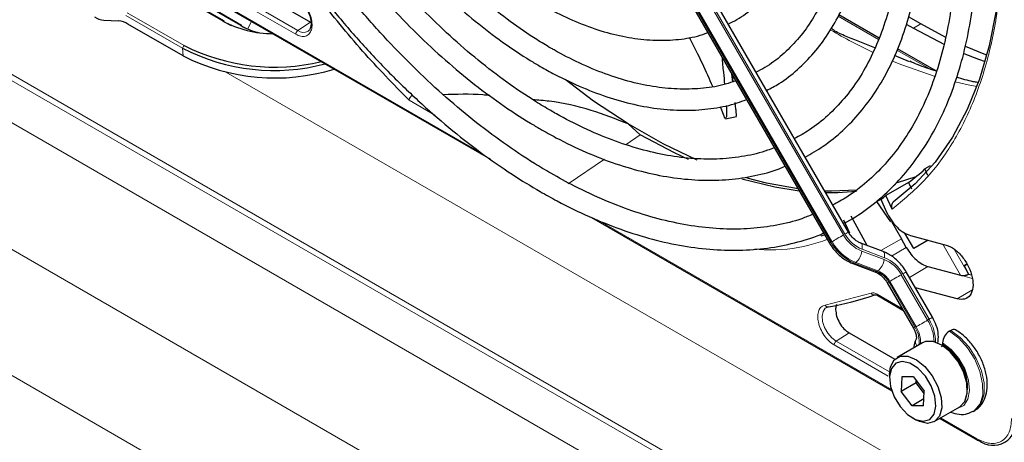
# Paper-space layout 'Blatt2' of a CAD drawing. Header units: millimetres. Extents: x 5 to 418, y 2 to 292.
# Tile 71 of 115: x 121.77 to 137.29, y 192.54 to 199.2. Entities that reach past the tile are written whole.
import ezdxf

# ---------------------------------------------------------------- set-up
doc = ezdxf.new("R2010")
doc.units = ezdxf.units.MM

psp = doc.layouts.new('Blatt2')

# ---------------------------------------------------------------- linework, layer by layer
at = {"color": 7, "linetype": 'Continuous', "lineweight": 18}
for p, q in [((139.788, 187.863), (84.171, 219.97)), ((85.433, 219.143), (138.526, 188.493)), ((138.247, 187.992), (85.153, 218.642)), ((84.324, 217.127), (135.794, 187.414)), ((135.031, 185.868), (83.412, 215.667)), ((124.972, 199.179), (116.015, 204.35)), ((130.559, 202.615), (134.555, 195.693)), ((134.572, 195.702), (130.575, 202.624)), ((130.756, 202.729), (134.753, 195.807)), ((134.776, 195.82), (130.78, 202.742)), ((123.909, 200.067), (129.051, 197.099)), ((126.156, 199.031), (124.982, 199.709)), ((126.123, 198.971), (124.949, 199.648)), ((125.251, 199.108), (124.721, 199.414)), ((124.341, 198.75), (123.444, 199.268)), ((123.467, 199.309), (124.364, 198.792)), ((134.669, 199.255), (135.304, 198.889)), ((125.363, 199.053), (125.428, 199.173)), ((126.358, 199.16), (126.156, 199.031)), ((135.974, 199.133), (135.856, 199.065)), ((124.347, 198.631), (124.341, 198.75)), ((135.595, 198.721), (136.101, 198.429)), ((125.023, 198.373), (140.626, 189.366)), ((128.312, 197.697), (127.908, 197.93)), ((131.327, 197.233), (131.552, 197.387)), ((130.417, 196.611), (130.986, 197)), ((130.877, 196.045), (135.508, 193.371)), ((134.555, 195.693), (134.572, 195.702)), ((135.665, 195.747), (135.339, 195.56)), ((136.597, 195.172), (136.321, 195.661)), ((135.043, 195.552), (135.393, 195.419)), ((135.398, 195.449), (135.047, 195.582)), ((135.508, 195.473), (135.743, 195.612)), ((136.498, 195.584), (136.721, 195.188)), ((134.946, 195.374), (134.929, 195.364)), ((134.929, 195.364), (135.279, 195.231)), ((135.296, 195.241), (134.946, 195.374)), ((135.279, 195.231), (135.296, 195.241)), ((135.664, 195.181), (136.078, 194.464)), ((136.101, 194.478), (135.688, 195.194)), ((136.084, 195.309), (135.794, 195.137)), ((136.597, 195.172), (136.783, 195.122)), ((135.483, 195.076), (135.466, 195.067)), ((135.466, 195.067), (135.88, 194.35)), ((135.897, 194.36), (135.483, 195.076)), ((134.466, 194.702), (135.189, 194.891)), ((135.285, 194.875), (135.675, 194.649)), ((136.776, 194.937), (136.545, 194.798)), ((136.101, 194.478), (136.078, 194.464)), ((134.841, 194.263), (134.639, 194.134)), ((135.459, 193.581), (134.605, 194.074)), ((135.48, 193.648), (134.639, 194.134)), ((136.284, 192.923), (136.852, 192.595))]:
    psp.add_line(p, q, dxfattribs=at)
at = {"color": 7, "linetype": 'Continuous', "lineweight": 25}
for p, q in [((124.99, 199.182), (116.033, 204.352)), ((134.831, 195.852), (130.835, 202.774)), ((130.535, 202.601), (134.531, 195.679)), ((123.895, 200.058), (129.193, 197)), ((125.184, 199.838), (126.358, 199.16)), ((125.269, 199.11), (124.739, 199.416)), ((123.1, 199.194), (123.331, 199.181)), ((135.314, 198.91), (134.681, 199.276)), ((135.974, 199.133), (135.779, 199.245)), ((124.347, 198.631), (123.479, 199.132)), ((124.996, 199.168), (125.108, 199.111)), ((125.276, 199.097), (125.346, 199.061)), ((135.742, 199.13), (135.856, 199.065)), ((135.856, 199.065), (136.343, 198.807)), ((136.364, 198.922), (135.974, 199.133)), ((136.218, 198.388), (135.605, 198.742)), ((135.794, 198.538), (135.558, 198.635)), ((133.008, 198.221), (132.995, 198.34)), ((133.015, 198.223), (133.006, 198.321)), ((132.871, 197.681), (132.816, 197.829)), ((133.052, 197.843), (133.047, 197.895)), ((132.896, 197.64), (133.068, 197.673)), ((131.552, 197.387), (131.359, 197.557)), ((136.118, 196.896), (136.037, 196.848)), ((135.893, 196.724), (135.601, 196.628)), ((136.082, 196.745), (136.037, 196.848)), ((135.779, 196.636), (135.422, 196.428)), ((135.543, 196.588), (135.573, 196.607)), ((135.779, 196.636), (135.824, 196.534)), ((135.518, 196.214), (135.422, 196.428)), ((135.274, 196.333), (135.357, 196.378)), ((135.274, 196.333), (135.494, 196.012)), ((135.341, 196.37), (135.428, 196.176)), ((135.126, 195.641), (134.874, 196.103)), ((130.781, 196.083), (135.515, 193.35)), ((134.751, 196.048), (134.846, 195.839)), ((135.51, 196.021), (135.665, 195.747)), ((135.862, 195.595), (135.722, 195.837)), ((135.808, 195.798), (136.371, 195.647)), ((135.376, 195.546), (135.026, 195.679)), ((135.743, 195.612), (135.665, 195.747)), ((136.086, 195.724), (135.862, 195.595)), ((134.898, 195.359), (135.248, 195.226)), ((136.653, 195.32), (136.698, 195.346)), ((136.653, 195.32), (136.698, 195.346)), ((136.698, 195.346), (136.653, 195.32)), ((136.698, 195.346), (136.653, 195.32)), ((136.653, 195.32), (136.725, 195.19)), ((136.156, 194.509), (135.743, 195.226)), ((136.084, 195.309), (136.597, 195.172)), ((136.721, 195.188), (136.725, 195.19)), ((136.725, 195.19), (136.768, 195.179)), ((135.443, 195.053), (135.856, 194.336)), ((135.295, 194.852), (135.69, 194.624)), ((136.545, 194.798), (135.888, 194.974)), ((134.841, 194.263), (135.562, 193.847)), ((136.445, 194.303), (136.422, 194.289)), ((136, 194.107), (135.6, 193.876)), ((136.296, 194.046), (136.324, 194.078)), ((136.315, 194.105), (136.315, 194.078)), ((135.479, 193.608), (135.479, 193.554)), ((135.673, 193.57), (135.662, 193.341)), ((135.898, 193.477), (135.662, 193.341)), ((135.855, 193.572), (135.673, 193.57)), ((135.855, 193.572), (136.026, 193.345)), ((135.898, 193.477), (135.9, 193.513)), ((135.923, 193.482), (135.898, 193.477)), ((136.024, 193.31), (135.898, 193.477)), ((135.833, 193.114), (135.662, 193.341)), ((136.015, 193.116), (136.026, 193.345)), ((136.02, 193.222), (135.833, 193.114)), ((136.015, 193.116), (135.833, 193.114)), ((136.183, 192.865), (136.584, 193.096)), ((136.796, 193.027), (136.82, 193.041)), ((135.844, 192.921), (135.891, 192.894)), ((136.269, 192.915), (136.862, 192.572))]:
    psp.add_line(p, q, dxfattribs=at)
at = {"color": 7, "linetype": 'Continuous', "lineweight": 25, "flags": 128}
for points in [[(137.248, 200.556), (137.226, 199.935), (137.16, 199.344), (137.05, 198.786), (136.898, 198.265), (136.704, 197.784), (136.469, 197.347), (136.195, 196.956), (135.884, 196.613), (135.537, 196.322)], [(137.013, 198.64), (136.997, 198.645), (136.676, 198.776)], [(136.647, 198.669), (136.879, 198.577), (136.985, 198.539)], [(131.359, 197.557), (130.817, 197.918), (130.367, 198.256)], [(132.449, 196.985), (131.911, 197.242), (131.359, 197.557)], [(132.311, 196.999), (132.09, 197.101), (131.552, 197.387)], [(134.057, 196.5), (133.671, 196.559), (133.153, 196.686)], [(134.037, 196.535), (133.54, 196.624), (133.238, 196.702)], [(134.964, 196.513), (134.566, 196.498), (134.457, 196.5)], [(134.957, 196.49), (134.662, 196.472), (134.474, 196.471)], [(134.457, 195.807), (134.443, 195.803), (134.394, 195.79)], [(136.584, 193.096), (136.588, 193.099), (136.665, 193.184), (136.702, 193.314), (136.694, 193.475), (136.643, 193.65), (136.553, 193.82), (136.435, 193.966), (136.302, 194.072), (136.167, 194.128), (136.047, 194.126), (136, 194.107)], [(135.479, 193.608), (135.494, 193.728), (135.551, 193.837), (135.646, 193.895), (135.767, 193.896), (135.901, 193.841), (136.035, 193.734), (136.152, 193.588), (136.242, 193.419), (136.293, 193.244), (136.301, 193.083), (136.265, 192.953), (136.188, 192.868), (136.079, 192.838), (136.079, 192.838)], [(136.01, 192.871), (136.111, 192.901), (136.18, 192.984), (136.209, 193.111), (136.193, 193.265), (136.136, 193.429), (136.043, 193.582), (135.926, 193.707), (135.799, 193.788), (135.678, 193.815), (135.577, 193.785), (135.508, 193.702), (135.479, 193.576), (135.495, 193.421), (135.552, 193.257), (135.645, 193.104), (135.762, 192.979), (135.889, 192.899), (136.01, 192.871)], [(136.079, 192.838), (135.949, 192.865), (135.891, 192.894)]]:
    psp.add_lwpolyline(points, dxfattribs=at)
at = {"color": 7, "linetype": 'Continuous', "lineweight": 18, "flags": 128}
for points in [[(135.525, 198.548), (135.673, 198.487), (136.198, 198.305)], [(136.513, 198.219), (136.718, 198.174), (136.856, 198.148)], [(134.753, 195.807), (134.731, 195.794), (134.707, 195.78), (134.681, 195.765), (134.656, 195.751), (134.631, 195.737), (134.609, 195.723), (134.588, 195.712), (134.572, 195.702)], [(134.831, 195.852), (134.829, 195.851), (134.823, 195.847), (134.811, 195.84), (134.796, 195.831), (134.776, 195.82)], [(134.555, 195.693), (134.543, 195.685), (134.534, 195.681), (134.531, 195.679), (134.531, 195.679)], [(135.026, 195.679), (135.032, 195.675), (135.041, 195.665), (135.047, 195.65), (135.05, 195.631), (135.05, 195.608), (135.047, 195.582)], [(135.376, 195.546), (135.383, 195.542), (135.392, 195.532), (135.398, 195.517), (135.401, 195.498), (135.401, 195.475), (135.398, 195.449)], [(135.664, 195.181), (135.642, 195.168), (135.618, 195.154), (135.593, 195.14), (135.567, 195.125), (135.543, 195.111), (135.52, 195.098), (135.5, 195.086), (135.483, 195.076)], [(135.743, 195.226), (135.741, 195.225), (135.734, 195.221), (135.723, 195.215), (135.707, 195.206), (135.688, 195.194)], [(135.466, 195.067), (135.454, 195.059), (135.446, 195.055), (135.443, 195.053), (135.443, 195.053)], [(134.639, 194.134), (134.569, 194.188), (134.505, 194.262), (134.456, 194.35), (134.425, 194.442), (134.417, 194.528), (134.431, 194.601), (134.466, 194.652), (134.484, 194.664)], [(136.078, 194.464), (136.056, 194.451), (136.032, 194.437), (136.006, 194.423), (135.981, 194.408), (135.956, 194.394), (135.934, 194.381), (135.914, 194.369), (135.897, 194.36)], [(136.156, 194.509), (136.155, 194.508), (136.148, 194.504), (136.136, 194.498), (136.121, 194.489), (136.101, 194.478)], [(135.88, 194.35), (135.868, 194.343), (135.86, 194.338), (135.856, 194.336), (135.856, 194.336)], [(136.422, 194.289), (136.571, 194.178), (136.707, 194.027), (136.821, 193.848), (136.903, 193.655), (136.946, 193.463), (136.947, 193.289), (136.905, 193.146), (136.825, 193.046), (136.795, 193.026)], [(136.82, 193.041), (136.848, 193.059), (136.929, 193.16), (136.97, 193.303), (136.97, 193.477), (136.927, 193.668), (136.845, 193.861), (136.731, 194.041), (136.594, 194.192), (136.445, 194.303)], [(136.537, 193.07), (136.548, 193.071), (136.648, 193.119), (136.714, 193.217), (136.74, 193.355), (136.722, 193.52), (136.663, 193.695), (136.569, 193.862), (136.449, 194.003), (136.315, 194.105)]]:
    psp.add_lwpolyline(points, dxfattribs=at)
at = {"color": 7, "linetype": 'Continuous', "lineweight": 25}
for centre, radius, start, end in [((123.13, 199.532), 0.339, 238.3709, 264.8776), ((123.301, 198.843), 0.339, 58.3709, 84.8776), ((125.771, 200.677), 1.698, 241.9187, 269.757), ((124.981, 199.169), 0.0157, 358.389, 55.7595), ((125.782, 200.067), 1.096, 241.027, 257.9437), ((125.26, 199.097), 0.0157, 358.389, 55.7595), ((125.782, 201.547), 3.147, 242.7484, 284.7881), ((125.79, 201.622), 3.169, 243.2575, 283.4338), ((125.793, 201.441), 3.16, 242.7714, 287.2194), ((133.834, 199.254), 3.262, 306.6109, 312.4842), ((133.517, 199.002), 3.202, 304.724, 306.5029), ((133.905, 198.504), 3.877, 279.1105, 290.2144), ((136.546, 194.095), 0.231, 122.6055, 177.3945), ((136.489, 194.245), 0.0719, 64.0394, 127.2538), ((135.892, 193.371), 0.812, 0.4784, 59.5162), ((137.113, 192.854), 0.362, 230.7967, 9.214), ((136.872, 192.593), 0.0233, 244.1059, 300.3461)]:
    psp.add_arc(centre, radius, start, end, dxfattribs=at)
at = {"color": 7, "linetype": 'Continuous', "lineweight": 18}
for centre, radius, start, end in [((124.983, 199.166), 0.0173, 66.2305, 129.0417), ((125.262, 199.094), 0.0173, 66.2305, 129.0417), ((138.891, 206.428), 8.57, 239.5948, 244.6611), ((126.247, 199.15), 0.15, 232.7382, 298.7687), ((124.393, 198.749), 0.0511, 124.2872, 179.1791), ((135.259, 196.09), 0.58, 209.265, 248.105), ((135.25, 196.086), 0.543, 209.265, 248.105), ((135.208, 196.058), 0.748, 209.265, 248.105), ((135.225, 196.068), 0.748, 209.265, 248.105), ((134.769, 195.585), 0.276, 309.8792, 353.0863), ((134.908, 195.392), 0.0351, 252.5632, 306.0382), ((135.119, 195.452), 0.276, 309.8792, 353.0863), ((135.191, 194.916), 0.543, 29.265, 68.105), ((135.182, 194.911), 0.58, 29.265, 68.105), ((135.259, 195.259), 0.0351, 252.5043, 306.0437), ((135.14, 194.884), 0.374, 29.265, 68.105), ((135.157, 194.893), 0.374, 29.265, 68.105), ((135.47, 194.093), 0.713, 2.5052, 31.37), ((135.508, 194.113), 0.696, 359.7235, 31.5886), ((135.554, 194.135), 0.391, 350.6809, 33.3487), ((135.49, 194.108), 0.479, 357.6936, 31.7563), ((135.999, 194.121), 0.11, 157.4944, 216.7846), ((135.956, 193.42), 0.75, 343.1144, 61.3945), ((136.876, 192.593), 0.0249, 174.0146, 234.6732)]:
    psp.add_arc(centre, radius, start, end, dxfattribs=at)
at = {"color": 7, "linetype": 'Continuous', "lineweight": 25}
for points, knots in [([(134.752, 195.989), (134.771, 195.998), (134.915, 196.067), (135.16, 196.24), (135.483, 196.509), (135.773, 196.826), (136.031, 197.182), (136.257, 197.578), (136.448, 198.011), (136.604, 198.479), (136.724, 198.98), (136.806, 199.51), (136.851, 200.066), (136.858, 200.646), (136.827, 201.246), (136.759, 201.862), (136.653, 202.491), (136.512, 203.13), (136.334, 203.776), (136.123, 204.424), (135.878, 205.071), (135.6, 205.714), (135.3, 206.338), (135.079, 206.741), (134.971, 206.936)], [0, 0, 0, 0, 0.0070224, 0.0538172, 0.1005997, 0.1474361, 0.1943917, 0.2415026, 0.2887732, 0.3361837, 0.3837019, 0.4312933, 0.478928, 0.5265829, 0.5742402, 0.6218896, 0.6695267, 0.7171498, 0.7647589, 0.8123553, 0.8599409, 0.9075179, 0.9550887, 1, 1, 1, 1]), ([(134.681, 206.769), (134.702, 206.733), (134.84, 206.498), (135.07, 206.048), (135.367, 205.423), (135.631, 204.79), (135.863, 204.154), (136.062, 203.519), (136.227, 202.889), (136.356, 202.268), (136.449, 201.658), (136.506, 201.063), (136.526, 200.487), (136.509, 199.933), (136.456, 199.405), (136.368, 198.905), (136.243, 198.436), (136.085, 198.001), (135.893, 197.601), (135.668, 197.239), (135.412, 196.917), (135.125, 196.637), (134.85, 196.422), (134.659, 196.32), (134.584, 196.28)], [0, 0, 0, 0, 0.0084685, 0.0564512, 0.1044304, 0.1524033, 0.200367, 0.2483188, 0.296256, 0.3441762, 0.3920775, 0.4399588, 0.4878207, 0.5356657, 0.5835002, 0.6313329, 0.679178, 0.72706, 0.775013, 0.8230798, 0.8713068, 0.9197312, 0.9683618, 1, 1, 1, 1]), ([(134.148, 197.035), (134.245, 197.09), (134.455, 197.209), (134.745, 197.447), (135.022, 197.735), (135.267, 198.066), (135.479, 198.435), (135.657, 198.842), (135.799, 199.284), (135.905, 199.757), (135.973, 200.26), (136.003, 200.788), (135.996, 201.338), (135.951, 201.907), (135.869, 202.49), (135.749, 203.085), (135.594, 203.687), (135.404, 204.292), (135.181, 204.898), (134.924, 205.499), (134.654, 206.065), (134.457, 206.422), (134.366, 206.587)], [0, 0, 0, 0, 0.042839, 0.092827, 0.142855, 0.193022, 0.243385, 0.293956, 0.34471, 0.395602, 0.446585, 0.497618, 0.548672, 0.599723, 0.650761, 0.701782, 0.752784, 0.803769, 0.85474, 0.905699, 0.956649, 1, 1, 1, 1]), ([(134.076, 206.419), (134.147, 206.292), (134.325, 205.977), (134.576, 205.458), (134.833, 204.87), (135.056, 204.278), (135.247, 203.686), (135.404, 203.098), (135.525, 202.519), (135.61, 201.951), (135.659, 201.399), (135.671, 200.867), (135.647, 200.357), (135.586, 199.874), (135.49, 199.42), (135.359, 198.999), (135.195, 198.613), (134.998, 198.263), (134.769, 197.953), (134.509, 197.684), (134.247, 197.471), (134.061, 197.369), (133.981, 197.326)], [0, 0, 0, 0, 0.034582, 0.08603, 0.137472, 0.188902, 0.240318, 0.291715, 0.343089, 0.394438, 0.445761, 0.497058, 0.548333, 0.599597, 0.650862, 0.702153, 0.753511, 0.80499, 0.856655, 0.908569, 0.96076, 1, 1, 1, 1]), ([(133.542, 198.085), (133.609, 198.119), (133.782, 198.21), (134.032, 198.408), (134.292, 198.67), (134.52, 198.976), (134.715, 199.32), (134.875, 199.701), (135, 200.117), (135.088, 200.564), (135.138, 201.038), (135.15, 201.537), (135.125, 202.056), (135.061, 202.591), (134.961, 203.139), (134.824, 203.694), (134.653, 204.254), (134.448, 204.815), (134.209, 205.37), (133.98, 205.846), (133.82, 206.131), (133.76, 206.237)], [0, 0, 0, 0, 0.033446, 0.087411, 0.141399, 0.195552, 0.249964, 0.304656, 0.359593, 0.414709, 0.469936, 0.525219, 0.580517, 0.635803, 0.691067, 0.746307, 0.801523, 0.856719, 0.911899, 0.967067, 1, 1, 1, 1]), ([(133.471, 206.07), (133.515, 205.994), (133.657, 205.745), (133.87, 205.309), (134.107, 204.768), (134.311, 204.222), (134.483, 203.677), (134.62, 203.137), (134.721, 202.606), (134.787, 202.089), (134.816, 201.589), (134.808, 201.111), (134.764, 200.658), (134.685, 200.233), (134.571, 199.841), (134.423, 199.483), (134.243, 199.162), (134.032, 198.879), (133.789, 198.639), (133.57, 198.47), (133.423, 198.397), (133.375, 198.374)], [0, 0, 0, 0, 0.024429, 0.080222, 0.136006, 0.191775, 0.247522, 0.303242, 0.358931, 0.414583, 0.470198, 0.525779, 0.581336, 0.636887, 0.69246, 0.748108, 0.803911, 0.859965, 0.916367, 0.973159, 1, 1, 1, 1]), ([(132.938, 199.132), (132.983, 199.154), (133.128, 199.224), (133.344, 199.392), (133.583, 199.63), (133.789, 199.912), (133.963, 200.232), (134.101, 200.588), (134.204, 200.978), (134.269, 201.398), (134.296, 201.844), (134.285, 202.311), (134.236, 202.796), (134.149, 203.294), (134.027, 203.801), (133.869, 204.311), (133.678, 204.822), (133.453, 205.327), (133.278, 205.684), (133.17, 205.866), (133.157, 205.889)], [0, 0, 0, 0, 0.026837, 0.085914, 0.144995, 0.204288, 0.263944, 0.323998, 0.384387, 0.44501, 0.505762, 0.566569, 0.627372, 0.688147, 0.748889, 0.809596, 0.870275, 0.930931, 0.991574, 1, 1, 1, 1]), ([(127.124, 202.404), (127.13, 202.392), (127.229, 202.219), (127.443, 201.898), (127.765, 201.449), (128.111, 201.027), (128.473, 200.633), (128.85, 200.271), (129.237, 199.945), (129.613, 199.671), (129.93, 199.473), (130.248, 199.299), (130.586, 199.143), (130.982, 199.003), (131.372, 198.912), (131.75, 198.869), (132.112, 198.879), (132.403, 198.92), (132.563, 198.977), (132.616, 198.996)], [0, 0, 0, 0, 0.0048904, 0.0717179, 0.1385548, 0.2054107, 0.2722957, 0.3392197, 0.4061914, 0.4732175, 0.530554, 0.5659185, 0.6330384, 0.7001917, 0.7672784, 0.8341957, 0.9008134, 0.9670081, 1, 1, 1, 1]), ([(133.054, 198.237), (133.001, 198.217), (132.842, 198.16), (132.55, 198.114), (132.186, 198.098), (131.803, 198.132), (131.408, 198.212), (131.002, 198.339), (130.596, 198.509), (130.308, 198.658), (130.085, 198.785), (129.855, 198.924), (129.503, 199.164), (129.089, 199.488), (128.682, 199.85), (128.286, 200.246), (127.903, 200.674), (127.537, 201.13), (127.192, 201.612), (126.949, 201.978), (126.83, 202.187), (126.809, 202.223)], [0, 0, 0, 0, 0.031219, 0.093709, 0.155812, 0.217519, 0.278913, 0.340099, 0.401169, 0.458925, 0.466609, 0.498605, 0.559596, 0.620625, 0.681681, 0.742768, 0.803883, 0.865022, 0.92618, 0.987351, 1, 1, 1, 1]), ([(126.522, 202.057), (126.564, 201.983), (126.71, 201.733), (126.984, 201.325), (127.342, 200.836), (127.722, 200.373), (128.118, 199.939), (128.528, 199.537), (128.951, 199.17), (129.381, 198.84), (129.724, 198.613), (129.999, 198.449), (130.274, 198.298), (130.643, 198.123), (131.078, 197.961), (131.506, 197.847), (131.923, 197.781), (132.328, 197.764), (132.714, 197.799), (133.014, 197.859), (133.176, 197.924), (133.224, 197.943)], [0, 0, 0, 0, 0.024893, 0.084681, 0.144477, 0.204286, 0.264115, 0.32397, 0.383856, 0.443777, 0.503736, 0.525177, 0.556785, 0.616785, 0.676812, 0.736803, 0.796699, 0.856424, 0.915894, 0.975048, 1, 1, 1, 1]), ([(133.663, 197.183), (133.628, 197.169), (133.48, 197.107), (133.195, 197.044), (132.809, 196.998), (132.404, 197.003), (131.984, 197.054), (131.551, 197.153), (131.108, 197.298), (130.667, 197.485), (130.343, 197.652), (130.091, 197.795), (129.83, 197.952), (129.448, 198.209), (128.997, 198.555), (128.553, 198.938), (128.119, 199.357), (127.697, 199.809), (127.291, 200.29), (126.904, 200.798), (126.537, 201.325), (126.314, 201.691), (126.203, 201.873)], [0, 0, 0, 0, 0.017316, 0.07398, 0.130407, 0.186548, 0.242429, 0.298112, 0.353664, 0.409142, 0.461634, 0.472322, 0.501413, 0.556837, 0.61229, 0.667762, 0.723255, 0.77877, 0.834303, 0.889852, 0.945412, 1, 1, 1, 1]), ([(125.916, 201.707), (125.94, 201.665), (126.074, 201.431), (126.342, 201.022), (126.72, 200.484), (127.121, 199.971), (127.54, 199.485), (127.975, 199.029), (128.423, 198.607), (128.882, 198.22), (129.348, 197.871), (129.714, 197.632), (130.006, 197.459), (130.298, 197.297), (130.696, 197.105), (131.166, 196.923), (131.629, 196.788), (132.083, 196.701), (132.524, 196.663), (132.95, 196.673), (133.356, 196.736), (133.65, 196.81), (133.801, 196.877), (133.832, 196.891)], [0, 0, 0, 0, 0.011961, 0.066529, 0.121102, 0.175682, 0.230275, 0.284884, 0.339513, 0.394165, 0.448844, 0.503549, 0.521416, 0.550246, 0.604978, 0.659732, 0.714464, 0.769138, 0.823706, 0.878111, 0.932303, 0.986256, 1, 1, 1, 1]), ([(134.269, 196.133), (134.211, 196.109), (134.032, 196.033), (133.705, 195.956), (133.293, 195.9), (132.861, 195.895), (132.414, 195.936), (131.953, 196.025), (131.481, 196.161), (131.001, 196.343), (130.553, 196.552), (130.18, 196.755), (129.807, 196.979), (129.396, 197.252), (128.912, 197.618), (128.433, 198.021), (127.964, 198.461), (127.507, 198.934), (127.064, 199.438), (126.638, 199.97), (126.233, 200.527), (125.887, 201.042), (125.688, 201.378), (125.608, 201.514)], [0, 0, 0, 0, 0.024672, 0.076861, 0.128877, 0.180683, 0.232288, 0.283733, 0.335065, 0.386327, 0.437551, 0.476812, 0.503694, 0.554892, 0.606112, 0.657347, 0.708597, 0.759864, 0.811146, 0.86244, 0.913744, 0.965056, 1, 1, 1, 1]), ([(127.908, 197.93), (127.662, 198.184), (127.167, 198.693), (126.472, 199.548), (125.832, 200.428), (125.458, 201.044), (125.278, 201.339)], [0, 0, 0, 0, 0.254215, 0.509942, 0.76567, 1, 1, 1, 1]), ([(125.313, 201.359), (125.358, 201.28), (125.522, 200.997), (125.83, 200.526), (126.235, 199.951), (126.663, 199.401), (127.109, 198.877), (127.571, 198.383), (128.047, 197.922), (128.534, 197.495), (129.03, 197.106), (129.511, 196.771), (129.916, 196.522), (130.32, 196.298), (130.746, 196.09), (131.248, 195.888), (131.744, 195.734), (132.232, 195.627), (132.707, 195.569), (133.168, 195.56), (133.613, 195.599), (134.034, 195.692), (134.31, 195.773), (134.438, 195.836), (134.44, 195.837)], [0, 0, 0, 0, 0.0194304, 0.0699358, 0.1204444, 0.1709591, 0.2214829, 0.2720186, 0.3225689, 0.3731362, 0.4237225, 0.4743289, 0.518625, 0.5452945, 0.5959312, 0.6465848, 0.697225, 0.7478274, 0.7983596, 0.8487824, 0.8990567, 0.9491547, 0.9990729, 1, 1, 1, 1]), ([(126.297, 199.369), (126.315, 199.332), (126.34, 199.282), (126.359, 199.209), (126.367, 199.155), (126.365, 199.1), (126.351, 199.056), (126.336, 199.029), (126.322, 199.023), (126.317, 199.021)], [0, 0, 0, 0, 0.239572, 0.332572, 0.478423, 0.621081, 0.767924, 0.927133, 1, 1, 1, 1]), ([(135.249, 198.759), (135.108, 198.814), (134.895, 198.898), (134.648, 198.994), (134.58, 199.05), (134.562, 199.065)], [0, 0, 0, 0, 0.590768, 0.888955, 1, 1, 1, 1]), ([(132.692, 198.146), (132.642, 198.264), (132.539, 198.502), (132.398, 198.78), (132.327, 198.922)], [0, 0, 0, 0, 0.491358, 1, 1, 1, 1]), ([(132.836, 198.616), (132.844, 198.531), (132.861, 198.371), (132.874, 198.241), (132.879, 198.18)], [0, 0, 0, 0, 0.5274401, 1, 1, 1, 1]), ([(136.218, 198.388), (136.118, 198.42), (135.979, 198.464), (135.837, 198.527), (135.797, 198.544)], [0, 0, 0, 0, 0.719165, 1, 1, 1, 1]), ([(136.867, 198.211), (136.844, 198.215), (136.736, 198.233), (136.623, 198.266), (136.534, 198.293)], [0, 0, 0, 0, 0.210539, 1, 1, 1, 1]), ([(127.908, 197.93), (127.91, 197.938), (127.913, 197.95), (127.923, 197.971), (127.936, 197.99), (127.947, 198.002), (127.952, 198.007)], [0, 0, 0, 0, 0.292814, 0.50299, 0.762282, 1, 1, 1, 1]), ([(129.179, 198.005), (129.144, 198.008), (128.905, 198.033), (128.658, 198.024), (128.448, 198.016)], [0, 0, 0, 0, 0.148304, 1, 1, 1, 1]), ([(131.359, 197.557), (131.169, 197.632), (130.782, 197.785), (130.265, 197.905), (129.945, 197.932), (129.86, 197.939)], [0, 0, 0, 0, 0.415221, 0.845098, 1, 1, 1, 1]), ([(132.907, 197.849), (132.909, 197.805), (132.914, 197.728), (132.91, 197.655), (132.9, 197.649), (132.895, 197.646)], [0, 0, 0, 0, 0.4338128, 0.7578173, 1, 1, 1, 1]), ([(133.067, 197.678), (133.068, 197.677), (133.071, 197.675), (133.065, 197.741), (133.055, 197.819), (133.052, 197.843)], [0, 0, 0, 0, 0.158273, 0.735961, 1, 1, 1, 1]), ([(132.891, 197.641), (132.887, 197.646), (132.881, 197.653), (132.873, 197.675), (132.871, 197.681)], [0, 0, 0, 0, 0.7260193, 1, 1, 1, 1]), ([(135.537, 196.322), (135.531, 196.316), (135.518, 196.304), (135.508, 196.275), (135.507, 196.244), (135.514, 196.224), (135.518, 196.214)], [0, 0, 0, 0, 0.244834, 0.494364, 0.74729, 1, 1, 1, 1]), ([(135.026, 195.679), (135.01, 195.686), (134.962, 195.707), (134.89, 195.764), (134.849, 195.825), (134.831, 195.852)], [0, 0, 0, 0, 0.216551, 0.651699, 1, 1, 1, 1]), ([(134.531, 195.679), (134.55, 195.649), (134.603, 195.566), (134.716, 195.454), (134.827, 195.387), (134.888, 195.363), (134.898, 195.359)], [0, 0, 0, 0, 0.209643, 0.585012, 0.93779, 1, 1, 1, 1]), ([(135.743, 195.226), (135.724, 195.256), (135.671, 195.339), (135.558, 195.451), (135.447, 195.518), (135.385, 195.542), (135.376, 195.546)], [0, 0, 0, 0, 0.2096429, 0.5850117, 0.9377903, 1, 1, 1, 1]), ([(135.743, 195.612), (135.766, 195.575), (135.813, 195.501), (135.9, 195.411), (135.993, 195.341), (136.054, 195.32), (136.084, 195.309)], [0, 0, 0, 0, 0.249963, 0.499997, 0.749957, 1, 1, 1, 1]), ([(135.248, 195.226), (135.264, 195.219), (135.311, 195.198), (135.384, 195.141), (135.424, 195.08), (135.443, 195.053)], [0, 0, 0, 0, 0.216551, 0.651699, 1, 1, 1, 1]), ([(136.597, 195.172), (136.607, 195.17), (136.625, 195.166), (136.658, 195.168), (136.685, 195.173), (136.707, 195.181), (136.716, 195.186), (136.721, 195.188)], [0, 0, 0, 0, 0.275668, 0.508228, 0.733527, 0.862271, 1, 1, 1, 1]), ([(135.244, 194.864), (135.248, 194.865), (135.257, 194.867), (135.278, 194.862), (135.292, 194.853), (135.295, 194.851)], [0, 0, 0, 0, 0.440334, 0.872371, 1, 1, 1, 1]), ([(134.646, 194.709), (134.642, 194.702), (134.631, 194.68), (134.63, 194.65), (134.629, 194.629)], [0, 0, 0, 0, 0.333442, 1, 1, 1, 1]), ([(134.487, 194.662), (134.493, 194.667), (134.498, 194.673), (134.509, 194.672), (134.51, 194.672)], [0, 0, 0, 0, 0.937573, 1, 1, 1, 1]), ([(136.24, 194.102), (136.245, 194.145), (136.255, 194.234), (136.223, 194.376), (136.178, 194.466), (136.156, 194.509)], [0, 0, 0, 0, 0.325731, 0.676082, 1, 1, 1, 1]), ([(135.856, 194.336), (135.864, 194.322), (135.882, 194.288), (135.898, 194.236), (135.903, 194.193), (135.9, 194.167), (135.899, 194.164), (135.898, 194.163)], [0, 0, 0, 0, 0.176806, 0.422684, 0.629977, 0.82324, 1, 1, 1, 1]), ([(136.818, 193.045), (136.828, 193.049), (136.881, 193.071), (136.947, 193.154), (137.005, 193.281), (137.026, 193.435), (137.008, 193.608), (136.952, 193.793), (136.862, 193.972), (136.743, 194.132), (136.625, 194.244), (136.547, 194.293), (136.52, 194.31)], [0, 0, 0, 0, 0.0267194, 0.1304061, 0.2330933, 0.3419685, 0.4582346, 0.577095, 0.6956962, 0.8145455, 0.9345695, 1, 1, 1, 1]), ([(135.898, 194.163), (135.885, 194.136), (135.866, 194.093), (135.862, 194.043), (135.86, 194.026)], [0, 0, 0, 0, 0.65039, 1, 1, 1, 1]), ([(136.44, 193.013), (136.485, 193), (136.574, 192.972), (136.699, 192.979), (136.765, 193.015), (136.792, 193.03)], [0, 0, 0, 0, 0.3742126, 0.7437333, 1, 1, 1, 1])]:
    psp.add_open_spline(points, degree=3, knots=knots, dxfattribs=at)
at = {"color": 7, "linetype": 'Continuous', "lineweight": 18}
for points, knots in [([(137.253, 200.491), (137.244, 200.178), (137.224, 199.551), (137.069, 198.692), (136.821, 197.91), (136.475, 197.227), (136.046, 196.646), (135.693, 196.357), (135.518, 196.214)], [0, 0, 0, 0, 0.165233, 0.331999, 0.5, 0.667989, 0.834761, 1, 1, 1, 1]), ([(126.262, 199.438), (126.283, 199.407), (126.327, 199.342), (126.368, 199.232), (126.385, 199.127), (126.374, 199.038), (126.338, 198.972), (126.28, 198.935), (126.205, 198.932), (126.15, 198.958), (126.123, 198.971)], [0, 0, 0, 0, 0.121713, 0.25, 0.378287, 0.5, 0.621713, 0.75, 0.878287, 1, 1, 1, 1]), ([(134.499, 195.735), (134.402, 195.703), (134.091, 195.603), (133.702, 195.556), (133.401, 195.581), (133.35, 195.585)], [0, 0, 0, 0, 0.27373, 0.875899, 1, 1, 1, 1]), ([(135.189, 194.891), (135.192, 194.885), (135.199, 194.875), (135.214, 194.865), (135.23, 194.861), (135.24, 194.864), (135.245, 194.866)], [0, 0, 0, 0, 0.250001, 0.500001, 0.75, 1, 1, 1, 1]), ([(135.285, 194.875), (135.285, 194.87), (135.287, 194.861), (135.291, 194.853), (135.295, 194.852), (135.295, 194.852)], [0, 0, 0, 0, 0.483463, 0.966925, 1, 1, 1, 1]), ([(134.605, 194.074), (134.578, 194.092), (134.523, 194.13), (134.448, 194.22), (134.389, 194.324), (134.354, 194.431), (134.343, 194.533), (134.36, 194.619), (134.401, 194.681), (134.445, 194.695), (134.466, 194.702)], [0, 0, 0, 0, 0.121712, 0.25, 0.378287, 0.499999, 0.621712, 0.75, 0.878288, 1, 1, 1, 1]), ([(136.852, 192.595), (136.921, 192.564), (137.027, 192.516), (137.155, 192.521), (137.244, 192.552), (137.315, 192.613), (137.383, 192.721), (137.395, 192.837), (137.402, 192.913)], [0, 0, 0, 0, 0.239457, 0.368361, 0.5, 0.631639, 0.760543, 1, 1, 1, 1])]:
    psp.add_open_spline(points, degree=3, knots=knots, dxfattribs=at)
for points in [[(126.123, 198.971), (126.123, 198.976), (126.124, 198.987), (126.132, 199.005), (126.143, 199.021), (126.152, 199.027), (126.156, 199.031)], [(135.189, 194.891), (135.203, 194.894), (135.232, 194.9), (135.267, 194.883), (135.285, 194.875)], [(134.466, 194.702), (134.469, 194.696), (134.475, 194.685), (134.489, 194.675), (134.504, 194.671), (134.514, 194.674), (134.519, 194.676)], [(134.605, 194.074), (134.606, 194.079), (134.607, 194.09), (134.614, 194.108), (134.625, 194.124), (134.634, 194.131), (134.639, 194.134)]]:
    psp.add_open_spline(points, degree=3, dxfattribs=at)
at = {"color": 7, "linetype": 'Continuous', "lineweight": 25}
for points in [[(135.428, 196.176), (135.451, 196.131), (135.498, 196.04), (135.595, 195.926), (135.702, 195.838), (135.773, 195.811), (135.808, 195.798)], [(136.371, 195.647), (136.415, 195.63), (136.502, 195.594), (136.63, 195.467), (136.731, 195.307), (136.791, 195.133), (136.8, 194.973), (136.756, 194.852), (136.668, 194.783), (136.586, 194.793), (136.545, 194.798)], [(134.629, 194.629), (134.633, 194.596), (134.639, 194.528), (134.688, 194.419), (134.758, 194.322), (134.813, 194.283), (134.841, 194.263)]]:
    psp.add_open_spline(points, degree=3, dxfattribs=at)

doc.saveas('drawing.dxf')
